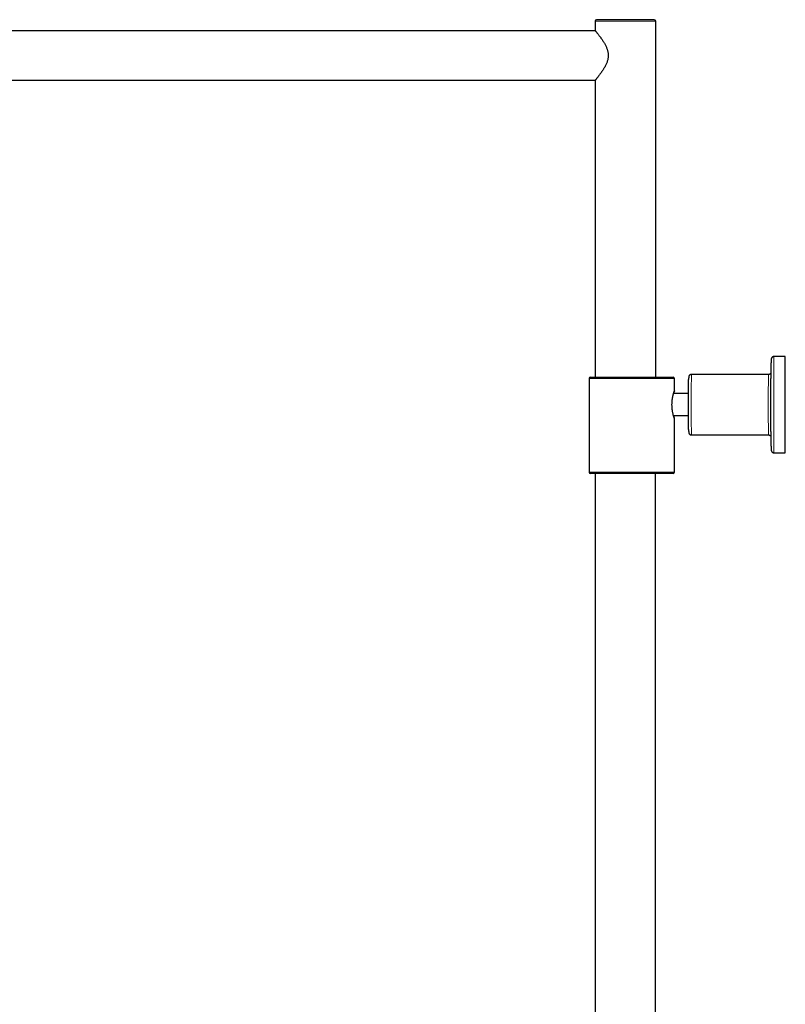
# Model space of a CAD drawing. Header units: millimetres. Extents: x 8 to 2314, y 12 to 2305.
# Tile 39 of 156: x 305 to 583, y 1947 to 2305. Entities that reach past the tile are written whole.
import ezdxf

# ---------------------------------------------------------------- set-up
doc = ezdxf.new("R2010")
doc.units = ezdxf.units.MM

msp = doc.modelspace()

# ---------------------------------------------------------------- linework, layer by layer
at = {"color": 7, "linetype": 'Continuous', "lineweight": 30}
for p, q in [((514.37, 2304.76), (514.37, 2301.31)), ((535.87, 2305.26), (514.87, 2305.26)), ((536.37, 2175.26), (536.37, 2304.76)), ((514.41, 2301.26), (137.84, 2301.26)), ((137.84, 2283.26), (514.41, 2283.26)), ((514.37, 2283.22), (514.37, 2175.26)), ((583.37, 2182.76), (579.37, 2182.76)), ((512.17, 2174.76), (512.17, 2140.76)), ((512.67, 2175.26), (542.67, 2175.26)), ((543.17, 2170.31), (543.17, 2174.76)), ((577.37, 2176.26), (549.37, 2176.26)), ((548.31, 2169.32), (542.86, 2169.32)), ((542.83, 2161.32), (548.31, 2161.32)), ((548.31, 2161.21), (542.86, 2161.21)), ((543.17, 2140.76), (543.17, 2160.22)), ((543.17, 2160.22), (543.17, 2160.21)), ((549.37, 2154.26), (577.37, 2154.26)), ((579.37, 2147.76), (583.37, 2147.76)), ((542.67, 2140.26), (512.67, 2140.26)), ((514.42, 2140.26), (514.42, 1651.73)), ((536.32, 1651.73), (536.32, 2140.26))]:
    msp.add_line(p, q, dxfattribs=at)
at = {"color": 252, "linetype": 'Continuous', "lineweight": 0}
for p, q in [((536.37, 2304.76), (514.37, 2304.76)), ((543.17, 2174.76), (512.17, 2174.76)), ((512.17, 2140.76), (543.17, 2140.76))]:
    msp.add_line(p, q, dxfattribs=at)
at = {"color": 7, "linetype": 'Continuous', "lineweight": 30, "flags": 128}
for points in [[(578.33, 2150.24), (578.33, 2150.26), (578.32, 2150.48), (578.32, 2150.71), (578.32, 2150.95), (578.32, 2151.21), (578.31, 2151.48), (578.31, 2151.77), (578.31, 2152.07), (578.3, 2152.37), (578.3, 2152.7), (578.3, 2153.03), (578.3, 2153.38), (578.29, 2153.73), (578.29, 2154.1), (578.29, 2154.48), (578.29, 2154.86), (578.29, 2155.26), (578.28, 2155.67), (578.28, 2156.08), (578.28, 2156.51), (578.28, 2156.94), (578.28, 2157.38), (578.28, 2157.83), (578.27, 2158.28), (578.27, 2158.75), (578.27, 2159.21), (578.27, 2159.69), (578.27, 2160.16), (578.27, 2160.65), (578.27, 2161.14), (578.27, 2161.63), (578.27, 2162.12), (578.27, 2162.62), (578.27, 2163.12), (578.26, 2163.62), (578.26, 2164.13), (578.26, 2164.63), (578.26, 2165.14), (578.26, 2165.64), (578.26, 2166.15), (578.26, 2166.65), (578.26, 2167.16), (578.27, 2167.66), (578.27, 2168.16), (578.27, 2168.65), (578.27, 2169.15), (578.27, 2169.64), (578.27, 2170.12), (578.27, 2170.6), (578.27, 2171.08), (578.27, 2171.55), (578.27, 2172.01), (578.27, 2172.47), (578.28, 2172.92), (578.28, 2173.37), (578.28, 2173.8), (578.28, 2174.23), (578.28, 2174.65), (578.29, 2175.06), (578.29, 2175.47), (578.29, 2175.86), (578.29, 2176.24), (578.29, 2176.61), (578.3, 2176.98), (578.3, 2177.33), (578.3, 2177.67), (578.3, 2177.99), (578.31, 2178.31), (578.31, 2178.61), (578.31, 2178.9), (578.31, 2179.18), (578.32, 2179.45), (578.32, 2179.7), (578.32, 2179.94), (578.33, 2180.16), (578.33, 2180.37), (578.33, 2180.5)], [(583.26, 2165.26), (583.26, 2164.74), (583.26, 2164.22), (583.26, 2163.7), (583.26, 2163.18), (583.26, 2162.67), (583.26, 2162.15), (583.26, 2161.64), (583.26, 2161.13), (583.26, 2160.63), (583.26, 2160.13), (583.26, 2159.63), (583.26, 2159.14), (583.27, 2158.66), (583.27, 2158.18), (583.27, 2157.7), (583.27, 2157.24), (583.27, 2156.78), (583.27, 2156.33), (583.28, 2155.88), (583.28, 2155.45), (583.28, 2155.02), (583.28, 2154.6), (583.28, 2154.19), (583.29, 2153.79), (583.29, 2153.41), (583.29, 2153.03), (583.29, 2152.66), (583.29, 2152.31), (583.3, 2151.96), (583.3, 2151.63), (583.3, 2151.31), (583.31, 2151), (583.31, 2150.7), (583.31, 2150.42), (583.31, 2150.15), (583.32, 2149.9), (583.32, 2149.65), (583.32, 2149.42), (583.33, 2149.21), (583.33, 2149.01), (583.33, 2148.82), (583.34, 2148.65), (583.34, 2148.5), (583.34, 2148.35), (583.35, 2148.23), (583.35, 2148.12), (583.35, 2148.02), (583.36, 2147.94), (583.36, 2147.87), (583.36, 2147.82), (583.37, 2147.79), (583.37, 2147.77), (583.37, 2147.76), (583.38, 2147.78), (583.38, 2147.8), (583.38, 2147.85), (583.39, 2147.9), (583.39, 2147.98), (583.39, 2148.07), (583.4, 2148.17), (583.4, 2148.29), (583.4, 2148.42), (583.41, 2148.57), (583.41, 2148.74), (583.41, 2148.92), (583.42, 2149.11), (583.42, 2149.32), (583.42, 2149.54), (583.42, 2149.77), (583.43, 2150.02), (583.43, 2150.29), (583.43, 2150.56), (583.44, 2150.85), (583.44, 2151.15), (583.44, 2151.47), (583.44, 2151.79), (583.45, 2152.13), (583.45, 2152.48), (583.45, 2152.84), (583.45, 2153.22), (583.46, 2153.6), (583.46, 2153.99), (583.46, 2154.4), (583.46, 2154.81), (583.46, 2155.23), (583.47, 2155.66), (583.47, 2156.1), (583.47, 2156.55), (583.47, 2157.01), (583.47, 2157.47), (583.47, 2157.94), (583.48, 2158.42), (583.48, 2158.9), (583.48, 2159.39), (583.48, 2159.88), (583.48, 2160.38), (583.48, 2160.88), (583.48, 2161.39), (583.48, 2161.9), (583.48, 2162.41), (583.48, 2162.93), (583.48, 2163.44), (583.49, 2163.96), (583.49, 2164.48), (583.49, 2165), (583.49, 2165.52), (583.49, 2166.05), (583.49, 2166.57), (583.48, 2167.08), (583.48, 2167.6), (583.48, 2168.12), (583.48, 2168.63), (583.48, 2169.14), (583.48, 2169.65), (583.48, 2170.15), (583.48, 2170.65), (583.48, 2171.14), (583.48, 2171.63), (583.48, 2172.11), (583.47, 2172.59), (583.47, 2173.06), (583.47, 2173.52), (583.47, 2173.98), (583.47, 2174.42), (583.47, 2174.86), (583.46, 2175.3), (583.46, 2175.72), (583.46, 2176.13), (583.46, 2176.53), (583.46, 2176.93), (583.45, 2177.31), (583.45, 2177.68), (583.45, 2178.05), (583.45, 2178.4), (583.44, 2178.73), (583.44, 2179.06), (583.44, 2179.38), (583.44, 2179.68), (583.43, 2179.97), (583.43, 2180.24), (583.43, 2180.51), (583.42, 2180.75), (583.42, 2180.99), (583.42, 2181.21), (583.42, 2181.42), (583.41, 2181.61), (583.41, 2181.79), (583.41, 2181.95), (583.4, 2182.1), (583.4, 2182.24), (583.4, 2182.36), (583.39, 2182.46), (583.39, 2182.55), (583.39, 2182.62), (583.38, 2182.68), (583.38, 2182.72), (583.38, 2182.75), (583.37, 2182.76), (583.37, 2182.76), (583.37, 2182.74), (583.36, 2182.71), (583.36, 2182.65), (583.36, 2182.59), (583.35, 2182.51), (583.35, 2182.41), (583.35, 2182.3), (583.34, 2182.17), (583.34, 2182.03), (583.34, 2181.87), (583.33, 2181.7), (583.33, 2181.52), (583.33, 2181.32), (583.32, 2181.1), (583.32, 2180.87), (583.32, 2180.63), (583.31, 2180.38), (583.31, 2180.11), (583.31, 2179.82), (583.31, 2179.53), (583.3, 2179.22), (583.3, 2178.9), (583.3, 2178.57), (583.29, 2178.22), (583.29, 2177.87), (583.29, 2177.5), (583.29, 2177.12), (583.29, 2176.73), (583.28, 2176.33), (583.28, 2175.93), (583.28, 2175.51), (583.28, 2175.08), (583.28, 2174.65), (583.27, 2174.2), (583.27, 2173.75), (583.27, 2173.29), (583.27, 2172.82), (583.27, 2172.35), (583.27, 2171.87), (583.26, 2171.38), (583.26, 2170.89), (583.26, 2170.4), (583.26, 2169.9), (583.26, 2169.39), (583.26, 2168.89), (583.26, 2168.37), (583.26, 2167.86), (583.26, 2167.34), (583.26, 2166.83), (583.26, 2166.31), (583.26, 2165.78), (583.26, 2165.26)], [(548.34, 2156.3), (548.34, 2156.35), (548.34, 2156.54), (548.34, 2156.74), (548.34, 2156.95), (548.33, 2157.17), (548.33, 2157.41), (548.33, 2157.66), (548.33, 2157.92), (548.33, 2158.19), (548.32, 2158.48), (548.32, 2158.77), (548.32, 2159.07), (548.32, 2159.39), (548.32, 2159.71), (548.32, 2160.04), (548.32, 2160.38), (548.31, 2160.72), (548.31, 2161.08), (548.31, 2161.44), (548.31, 2161.8), (548.31, 2162.17), (548.31, 2162.55), (548.31, 2162.93), (548.31, 2163.31), (548.31, 2163.7), (548.31, 2164.09), (548.31, 2164.48), (548.31, 2164.87), (548.31, 2165.26), (548.31, 2165.66), (548.31, 2166.05), (548.31, 2166.44), (548.31, 2166.83), (548.31, 2167.21), (548.31, 2167.6), (548.31, 2167.98), (548.31, 2168.35), (548.31, 2168.72), (548.31, 2169.09), (548.31, 2169.45), (548.31, 2169.8), (548.32, 2170.15), (548.32, 2170.49), (548.32, 2170.82), (548.32, 2171.14), (548.32, 2171.45), (548.32, 2171.76), (548.32, 2172.05), (548.33, 2172.33), (548.33, 2172.61), (548.33, 2172.87), (548.33, 2173.12), (548.33, 2173.35), (548.34, 2173.58), (548.34, 2173.79), (548.34, 2173.99), (548.34, 2174.17), (548.34, 2174.35), (548.35, 2174.47)]]:
    msp.add_lwpolyline(points, dxfattribs=at)
at = {"color": 252, "linetype": 'Continuous', "lineweight": 0, "flags": 128}
for points in [[(579.37, 2182.76), (579.37, 2182.76), (579.37, 2182.75), (579.36, 2182.72), (579.36, 2182.67), (579.36, 2182.61), (579.35, 2182.53), (579.35, 2182.44), (579.35, 2182.33), (579.34, 2182.21), (579.34, 2182.07), (579.34, 2181.92), (579.33, 2181.75), (579.33, 2181.57), (579.33, 2181.37), (579.32, 2181.16), (579.32, 2180.93), (579.32, 2180.69), (579.31, 2180.44), (579.31, 2180.17), (579.31, 2179.9), (579.31, 2179.6), (579.3, 2179.3), (579.3, 2178.98), (579.3, 2178.65), (579.3, 2178.31), (579.29, 2177.96), (579.29, 2177.59), (579.29, 2177.22), (579.29, 2176.83), (579.28, 2176.43), (579.28, 2176.03), (579.28, 2175.61), (579.28, 2175.19), (579.28, 2174.75), (579.27, 2174.31), (579.27, 2173.86), (579.27, 2173.41), (579.27, 2172.94), (579.27, 2172.47), (579.27, 2171.99), (579.27, 2171.51), (579.26, 2171.02), (579.26, 2170.52), (579.26, 2170.02), (579.26, 2169.52), (579.26, 2169.01), (579.26, 2168.5), (579.26, 2167.99), (579.26, 2167.47), (579.26, 2166.95), (579.26, 2166.44), (579.26, 2165.92), (579.26, 2165.39), (579.26, 2164.87), (579.26, 2164.35), (579.26, 2163.83), (579.26, 2163.31), (579.26, 2162.8), (579.26, 2162.28), (579.26, 2161.77), (579.26, 2161.26), (579.26, 2160.76), (579.26, 2160.25), (579.26, 2159.76), (579.26, 2159.26), (579.27, 2158.78), (579.27, 2158.3), (579.27, 2157.82), (579.27, 2157.35), (579.27, 2156.89), (579.27, 2156.44), (579.27, 2155.99), (579.28, 2155.55), (579.28, 2155.13), (579.28, 2154.71), (579.28, 2154.29), (579.28, 2153.89), (579.29, 2153.5), (579.29, 2153.12), (579.29, 2152.75), (579.29, 2152.39), (579.3, 2152.05), (579.3, 2151.71), (579.3, 2151.39), (579.3, 2151.08), (579.31, 2150.78), (579.31, 2150.49), (579.31, 2150.22), (579.32, 2149.96), (579.32, 2149.71), (579.32, 2149.48), (579.33, 2149.26), (579.33, 2149.06), (579.33, 2148.87), (579.33, 2148.69), (579.34, 2148.53), (579.34, 2148.39), (579.34, 2148.26), (579.35, 2148.14), (579.35, 2148.04), (579.35, 2147.96), (579.36, 2147.89), (579.36, 2147.83), (579.36, 2147.79), (579.37, 2147.77), (579.37, 2147.76), (579.37, 2147.76)], [(549.37, 2176.26), (549.37, 2176.26), (549.37, 2176.23), (549.36, 2176.19), (549.36, 2176.14), (549.36, 2176.07), (549.36, 2175.99), (549.35, 2175.89), (549.35, 2175.78), (549.35, 2175.65), (549.35, 2175.5), (549.34, 2175.35), (549.34, 2175.17), (549.34, 2174.99), (549.34, 2174.79), (549.33, 2174.58), (549.33, 2174.35), (549.33, 2174.11), (549.33, 2173.86), (549.33, 2173.6), (549.32, 2173.33), (549.32, 2173.04), (549.32, 2172.75), (549.32, 2172.44), (549.32, 2172.12), (549.31, 2171.8), (549.31, 2171.46), (549.31, 2171.12), (549.31, 2170.76), (549.31, 2170.4), (549.31, 2170.04), (549.31, 2169.66), (549.31, 2169.28), (549.3, 2168.9), (549.3, 2168.51), (549.3, 2168.11), (549.3, 2167.71), (549.3, 2167.31), (549.3, 2166.9), (549.3, 2166.5), (549.3, 2166.09), (549.3, 2165.68), (549.3, 2165.26), (549.3, 2164.85), (549.3, 2164.44), (549.3, 2164.03), (549.3, 2163.62), (549.3, 2163.22), (549.3, 2162.82), (549.3, 2162.42), (549.3, 2162.02), (549.3, 2161.63), (549.31, 2161.25), (549.31, 2160.86), (549.31, 2160.49), (549.31, 2160.12), (549.31, 2159.76), (549.31, 2159.41), (549.31, 2159.07), (549.31, 2158.73), (549.32, 2158.41), (549.32, 2158.09), (549.32, 2157.78), (549.32, 2157.49), (549.32, 2157.2), (549.33, 2156.93), (549.33, 2156.66), (549.33, 2156.41), (549.33, 2156.18), (549.33, 2155.95), (549.34, 2155.74), (549.34, 2155.54), (549.34, 2155.35), (549.34, 2155.18), (549.35, 2155.02), (549.35, 2154.88), (549.35, 2154.75), (549.35, 2154.64), (549.36, 2154.54), (549.36, 2154.46), (549.36, 2154.39), (549.36, 2154.33), (549.37, 2154.29), (549.37, 2154.27), (549.37, 2154.26), (549.37, 2154.26)], [(577.37, 2154.26), (577.37, 2154.27), (577.37, 2154.29), (577.36, 2154.33), (577.36, 2154.39), (577.36, 2154.46), (577.36, 2154.54), (577.35, 2154.64), (577.35, 2154.75), (577.35, 2154.88), (577.35, 2155.02), (577.34, 2155.18), (577.34, 2155.35), (577.34, 2155.54), (577.34, 2155.74), (577.33, 2155.95), (577.33, 2156.18), (577.33, 2156.41), (577.33, 2156.66), (577.32, 2156.93), (577.32, 2157.2), (577.32, 2157.49), (577.32, 2157.78), (577.32, 2158.09), (577.32, 2158.41), (577.31, 2158.73), (577.31, 2159.07), (577.31, 2159.41), (577.31, 2159.76), (577.31, 2160.12), (577.31, 2160.49), (577.31, 2160.86), (577.3, 2161.25), (577.3, 2161.63), (577.3, 2162.02), (577.3, 2162.42), (577.3, 2162.82), (577.3, 2163.22), (577.3, 2163.62), (577.3, 2164.03), (577.3, 2164.44), (577.3, 2164.85), (577.3, 2165.26), (577.3, 2165.68), (577.3, 2166.09), (577.3, 2166.5), (577.3, 2166.9), (577.3, 2167.31), (577.3, 2167.71), (577.3, 2168.11), (577.3, 2168.51), (577.3, 2168.9), (577.3, 2169.28), (577.31, 2169.66), (577.31, 2170.04), (577.31, 2170.4), (577.31, 2170.76), (577.31, 2171.12), (577.31, 2171.46), (577.31, 2171.8), (577.32, 2172.12), (577.32, 2172.44), (577.32, 2172.75), (577.32, 2173.04), (577.32, 2173.33), (577.32, 2173.6), (577.33, 2173.86), (577.33, 2174.11), (577.33, 2174.35), (577.33, 2174.58), (577.34, 2174.79), (577.34, 2174.99), (577.34, 2175.17), (577.34, 2175.35), (577.35, 2175.5), (577.35, 2175.65), (577.35, 2175.78), (577.35, 2175.89), (577.36, 2175.99), (577.36, 2176.07), (577.36, 2176.14), (577.36, 2176.19), (577.37, 2176.23), (577.37, 2176.26), (577.37, 2176.26)]]:
    msp.add_lwpolyline(points, dxfattribs=at)
at = {"color": 7, "linetype": 'Continuous', "lineweight": 30}
for centre, start, end in [((514.87, 2304.76), 90, 180), ((535.87, 2304.76), 0, 90), ((512.67, 2174.76), 90, 180), ((542.67, 2174.76), 0, 90), ((512.67, 2140.76), 180, 270), ((542.67, 2140.76), 270, 0)]:
    msp.add_arc(centre, 0.5, start, end, dxfattribs=at)
for points, knots in [([(514.37, 2301.31), (514.38, 2301.31), (514.38, 2301.3), (514.44, 2301.23), (514.53, 2301.12), (514.66, 2300.96), (514.82, 2300.77), (515.01, 2300.53), (515.22, 2300.27), (515.45, 2299.96), (515.71, 2299.63), (515.95, 2299.31), (516.17, 2299.01), (516.37, 2298.74), (516.57, 2298.46), (516.77, 2298.17), (516.98, 2297.86), (517.19, 2297.55), (517.39, 2297.23), (517.61, 2296.87), (517.84, 2296.46), (518.09, 2296.01), (518.32, 2295.53), (518.53, 2295.06), (518.7, 2294.59), (518.85, 2294.14), (518.97, 2293.66), (519.06, 2293.18), (519.11, 2292.68), (519.13, 2292.19), (519.1, 2291.68), (519.03, 2291.17), (518.92, 2290.65), (518.77, 2290.13), (518.59, 2289.62), (518.37, 2289.1), (518.12, 2288.58), (517.87, 2288.11), (517.64, 2287.72), (517.44, 2287.38), (517.24, 2287.06), (517.04, 2286.75), (516.83, 2286.44), (516.63, 2286.15), (516.42, 2285.86), (516.2, 2285.56), (515.97, 2285.25), (515.74, 2284.93), (515.51, 2284.63), (515.28, 2284.35), (515.07, 2284.07), (514.89, 2283.85), (514.75, 2283.68), (514.65, 2283.55), (514.56, 2283.44), (514.48, 2283.35), (514.43, 2283.28), (514.4, 2283.24), (514.38, 2283.22), (514.38, 2283.22), (514.37, 2283.22)], [0, 0, 0, 0, 0.0210196, 0.0420399, 0.0637652, 0.0854925, 0.1064883, 0.1274861, 0.1489951, 0.1705061, 0.1919126, 0.2134134, 0.2279011, 0.2424135, 0.2570503, 0.27171, 0.2864682, 0.3009602, 0.3155447, 0.3301511, 0.3485957, 0.3670908, 0.3857453, 0.4044717, 0.4206471, 0.4369385, 0.4533211, 0.4698614, 0.4860772, 0.5025123, 0.5191026, 0.5359248, 0.5540192, 0.5723284, 0.5907615, 0.60936, 0.6305677, 0.6518711, 0.6662183, 0.680588, 0.6950727, 0.7095786, 0.7241764, 0.7388568, 0.7536382, 0.7684436, 0.7871548, 0.8059214, 0.824858, 0.8438633, 0.8655509, 0.8872363, 0.9020783, 0.9169319, 0.931772, 0.9480482, 0.9643998, 0.975444, 0.9865131, 1, 1, 1, 1]), ([(579.37, 2182.76), (579.36, 2182.76), (579.32, 2182.77), (579.23, 2182.76), (579.12, 2182.73), (579.01, 2182.7), (578.92, 2182.66), (578.82, 2182.6), (578.74, 2182.54), (578.67, 2182.48), (578.6, 2182.41), (578.55, 2182.34), (578.51, 2182.27), (578.47, 2182.2), (578.44, 2182.14), (578.42, 2182.09), (578.41, 2182.04), (578.4, 2182), (578.39, 2181.96), (578.38, 2181.93), (578.38, 2181.9), (578.37, 2181.87), (578.37, 2181.84), (578.37, 2181.8), (578.36, 2181.74), (578.36, 2181.67), (578.35, 2181.59), (578.35, 2181.49), (578.35, 2181.39), (578.34, 2181.26), (578.34, 2181.13), (578.34, 2180.98), (578.34, 2180.83), (578.33, 2180.67), (578.33, 2180.56), (578.33, 2180.52)], [0, 0, 0, 0, 0.003018, 0.0186334, 0.0338335, 0.0486495, 0.0630986, 0.0771856, 0.090902, 0.1042215, 0.11709, 0.1294109, 0.1410449, 0.151874, 0.1619396, 0.171517, 0.1810531, 0.1909859, 0.2018197, 0.2142259, 0.2290355, 0.2473939, 0.2710655, 0.3032085, 0.3511535, 0.4287137, 0.4959268, 0.5601723, 0.6281379, 0.6943003, 0.7595075, 0.8241655, 0.8884795, 0.952565, 1, 1, 1, 1]), ([(549.37, 2176.26), (549.33, 2176.26), (549.26, 2176.26), (549.15, 2176.24), (549.04, 2176.21), (548.94, 2176.17), (548.84, 2176.12), (548.76, 2176.06), (548.68, 2175.99), (548.62, 2175.92), (548.56, 2175.85), (548.51, 2175.78), (548.47, 2175.7), (548.44, 2175.64), (548.42, 2175.58), (548.41, 2175.53), (548.4, 2175.49), (548.39, 2175.45), (548.38, 2175.42), (548.38, 2175.39), (548.37, 2175.36), (548.37, 2175.33), (548.37, 2175.3), (548.37, 2175.25), (548.36, 2175.18), (548.36, 2175.09), (548.36, 2175), (548.35, 2174.89), (548.35, 2174.78), (548.35, 2174.64), (548.35, 2174.55), (548.35, 2174.49), (548.35, 2174.48)], [0, 0, 0, 0, 0.022005, 0.044148, 0.065718, 0.086748, 0.107248, 0.127214, 0.146624, 0.165433, 0.183554, 0.200828, 0.216998, 0.231771, 0.245093, 0.257366, 0.269312, 0.28172, 0.295288, 0.311078, 0.330422, 0.355283, 0.38905, 0.439282, 0.537545, 0.61253, 0.692518, 0.768543, 0.842845, 0.916274, 0.989197, 1, 1, 1, 1]), ([(578.3, 2176.88), (578.29, 2176.88), (578.29, 2176.86), (578.26, 2176.8), (578.22, 2176.73), (578.16, 2176.65), (578.1, 2176.57), (578.02, 2176.5), (577.93, 2176.43), (577.84, 2176.38), (577.74, 2176.33), (577.63, 2176.3), (577.52, 2176.27), (577.43, 2176.26), (577.38, 2176.26), (577.37, 2176.27)], [0, 0, 0, 0, 0.008651, 0.076579, 0.152894, 0.235723, 0.322481, 0.411622, 0.502277, 0.593905, 0.686163, 0.778836, 0.871778, 0.973649, 1, 1, 1, 1]), ([(543.17, 2160.21), (543.17, 2160.22), (543.17, 2160.22), (543.15, 2160.28), (543.12, 2160.36), (543.08, 2160.48), (543.03, 2160.62), (542.98, 2160.8), (542.91, 2161.01), (542.85, 2161.24), (542.78, 2161.51), (542.71, 2161.8), (542.63, 2162.12), (542.56, 2162.46), (542.5, 2162.83), (542.44, 2163.22), (542.39, 2163.62), (542.34, 2164.04), (542.31, 2164.46), (542.3, 2164.87), (542.29, 2165.3), (542.3, 2165.72), (542.32, 2166.12), (542.35, 2166.52), (542.39, 2166.91), (542.43, 2167.28), (542.49, 2167.65), (542.55, 2168), (542.62, 2168.33), (542.69, 2168.65), (542.76, 2168.95), (542.83, 2169.22), (542.9, 2169.48), (542.97, 2169.7), (543.03, 2169.89), (543.08, 2170.05), (543.12, 2170.17), (543.15, 2170.26), (543.17, 2170.3), (543.17, 2170.32), (543.17, 2170.31), (543.17, 2170.31)], [0, 0, 0, 0, 0.025367, 0.050918, 0.076753, 0.102973, 0.128331, 0.15386, 0.179649, 0.205789, 0.231913, 0.258211, 0.284776, 0.311708, 0.338401, 0.365286, 0.392792, 0.420521, 0.44643, 0.472534, 0.498946, 0.52578, 0.550599, 0.575591, 0.600933, 0.62645, 0.651682, 0.677078, 0.702806, 0.728702, 0.755077, 0.781819, 0.808749, 0.836066, 0.862632, 0.889604, 0.916786, 0.944404, 0.969966, 0.995716, 1, 1, 1, 1]), ([(543.17, 2170.3), (543.17, 2170.29), (543.17, 2170.29), (543.15, 2170.24), (543.13, 2170.16), (543.1, 2170.04), (543.05, 2169.9), (543, 2169.72), (542.95, 2169.53), (542.91, 2169.38), (542.9, 2169.32)], [0, 0, 0, 0, 0.0119649, 0.1629338, 0.3050401, 0.4481139, 0.5931544, 0.7391787, 0.8850256, 1, 1, 1, 1]), ([(542.9, 2161.21), (542.91, 2161.15), (542.95, 2161.02), (543, 2160.82), (543.05, 2160.63), (543.1, 2160.48), (543.13, 2160.36), (543.16, 2160.27), (543.17, 2160.25), (543.17, 2160.23)], [0, 0, 0, 0, 0.0953903, 0.2489833, 0.4060541, 0.5643635, 0.7083838, 0.8534047, 1, 1, 1, 1]), ([(548.34, 2156.29), (548.34, 2156.25), (548.35, 2156.15), (548.35, 2156.02), (548.35, 2155.88), (548.35, 2155.75), (548.35, 2155.63), (548.36, 2155.53), (548.36, 2155.44), (548.36, 2155.36), (548.37, 2155.28), (548.37, 2155.23), (548.37, 2155.18), (548.38, 2155.15), (548.38, 2155.12), (548.39, 2155.08), (548.4, 2155.05), (548.41, 2155), (548.42, 2154.94), (548.45, 2154.88), (548.48, 2154.81), (548.52, 2154.73), (548.58, 2154.65), (548.65, 2154.57), (548.72, 2154.5), (548.81, 2154.43), (548.9, 2154.38), (549.01, 2154.33), (549.11, 2154.3), (549.22, 2154.27), (549.31, 2154.26), (549.36, 2154.26), (549.37, 2154.27)], [0, 0, 0, 0, 0.0479075, 0.1129684, 0.1781666, 0.243562, 0.3092526, 0.3754092, 0.4423547, 0.5107796, 0.5824826, 0.6645216, 0.6950546, 0.7143495, 0.730471, 0.7440815, 0.756248, 0.7679675, 0.7797973, 0.7926538, 0.8072081, 0.8234923, 0.8409531, 0.8591081, 0.8777064, 0.8965944, 0.9156713, 0.9348726, 0.9541565, 0.973495, 0.9946851, 1, 1, 1, 1]), ([(577.37, 2154.26), (577.41, 2154.26), (577.49, 2154.26), (577.6, 2154.24), (577.71, 2154.21), (577.81, 2154.17), (577.9, 2154.12), (577.98, 2154.06), (578.06, 2153.99), (578.13, 2153.92), (578.18, 2153.85), (578.23, 2153.78), (578.27, 2153.71), (578.29, 2153.67), (578.3, 2153.65), (578.3, 2153.65)], [0, 0, 0, 0, 0.094966, 0.190868, 0.284288, 0.37536, 0.464129, 0.550566, 0.634555, 0.715848, 0.793983, 0.868137, 0.9371, 0.999851, 1, 1, 1, 1]), ([(578.33, 2150.22), (578.33, 2150.21), (578.33, 2150.12), (578.33, 2149.98), (578.33, 2149.81), (578.34, 2149.64), (578.34, 2149.49), (578.34, 2149.35), (578.35, 2149.22), (578.35, 2149.11), (578.35, 2149), (578.36, 2148.91), (578.36, 2148.83), (578.36, 2148.76), (578.37, 2148.71), (578.37, 2148.67), (578.38, 2148.63), (578.38, 2148.6), (578.39, 2148.56), (578.4, 2148.52), (578.41, 2148.48), (578.43, 2148.43), (578.45, 2148.37), (578.48, 2148.3), (578.52, 2148.23), (578.58, 2148.15), (578.64, 2148.08), (578.72, 2148.01), (578.8, 2147.94), (578.89, 2147.88), (578.99, 2147.84), (579.1, 2147.8), (579.21, 2147.77), (579.3, 2147.76), (579.36, 2147.76), (579.37, 2147.76)], [0, 0, 0, 0, 0.013467, 0.072982, 0.132563, 0.192234, 0.252026, 0.311989, 0.372199, 0.432787, 0.493982, 0.556239, 0.620592, 0.690109, 0.736294, 0.765876, 0.784104, 0.79918, 0.811696, 0.822516, 0.832367, 0.841903, 0.851501, 0.86168, 0.872801, 0.884887, 0.897678, 0.910901, 0.924385, 0.938032, 0.95178, 0.965593, 0.979448, 0.994673, 1, 1, 1, 1])]:
    msp.add_open_spline(points, degree=3, knots=knots, dxfattribs=at)

doc.saveas('drawing.dxf')
